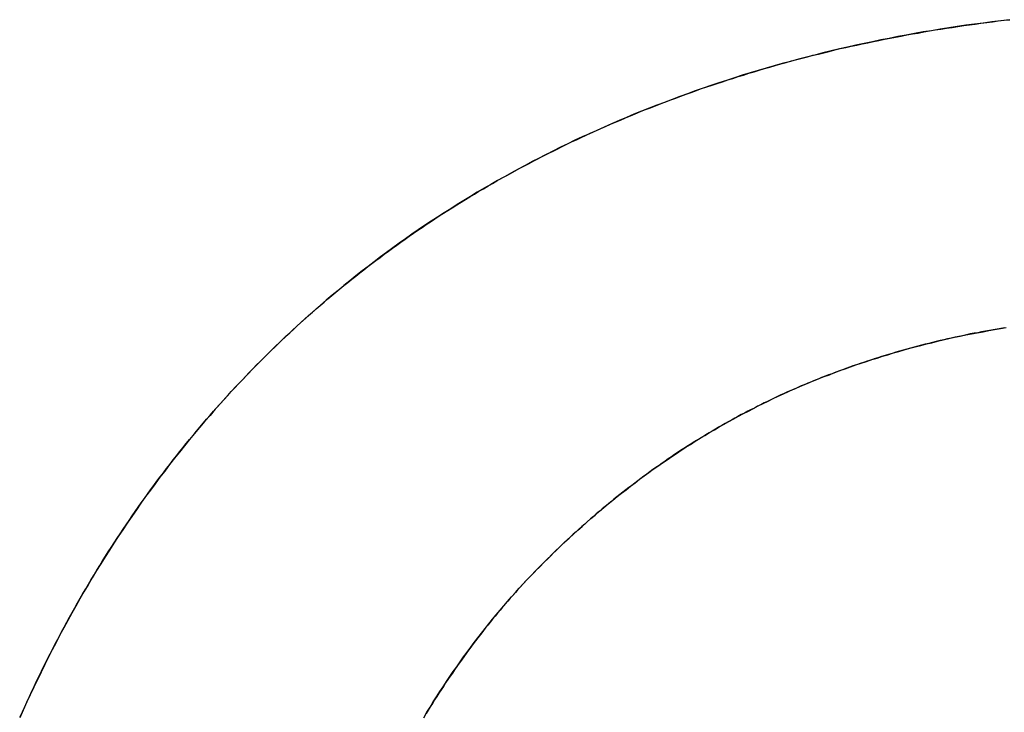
# Model space of a CAD drawing. Extents: x -3.81 to 3.81, y -1.89 to 1.9.
# Tile 112 of 149: x 0.2109 to 0.2493, y 1.2421 to 1.2692. Entities that reach past the tile are written whole.
import ezdxf

# ---------------------------------------------------------------- set-up
doc = ezdxf.new("R2010")
doc.units = 0
doc.layers.get('0').update_dxf_attribs({"linetype": 'CONTINUOUS'})

# ---------------------------------------------------------------- blocks, each defined once
blk = doc.blocks.new('*U1')
for p, q in [((0.220027, 1.255545, 4.21), (0.220027, 1.255545, 4.2098)), ((0.220027, 1.255545, 4.21), (0.220027, 1.255545, 4.2098)), ((0.23057, 1.247145, 4.21), (0.23057, 1.247145, 4.2098)), ((0.23057, 1.247145, 4.21), (0.23057, 1.247145, 4.2098))]:
    blk.add_line(p, q)
for points in [[(0.220027, 1.25554, 4.21), (0.220168, 1.25569, 4.21), (0.220309, 1.25583, 4.21), (0.22045, 1.25597, 4.21), (0.220593, 1.25611, 4.21), (0.220735, 1.25625, 4.21), (0.220879, 1.25639, 4.21), (0.221023, 1.25653, 4.21), (0.221167, 1.25667, 4.21), (0.221313, 1.25681, 4.21), (0.221459, 1.25695, 4.21), (0.221605, 1.25708, 4.21), (0.221752, 1.25722, 4.21), (0.2219, 1.25735, 4.21), (0.222048, 1.25749, 4.21), (0.222197, 1.25762, 4.21), (0.222347, 1.25775, 4.21), (0.222497, 1.25788, 4.21), (0.222648, 1.25801, 4.21), (0.2228, 1.25814, 4.21), (0.222952, 1.25827, 4.21), (0.223105, 1.2584, 4.21), (0.223258, 1.25853, 4.21), (0.223412, 1.25866, 4.21), (0.223566, 1.25879, 4.21), (0.223722, 1.25891, 4.21), (0.223878, 1.25904, 4.21), (0.224034, 1.25916, 4.21), (0.224191, 1.25929, 4.21), (0.224349, 1.25941, 4.21), (0.224507, 1.25953, 4.21), (0.224666, 1.25965, 4.21), (0.224826, 1.25977, 4.21), (0.224986, 1.25989, 4.21), (0.225147, 1.26001, 4.21), (0.225308, 1.26013, 4.21), (0.22547, 1.26025, 4.21), (0.225633, 1.26037, 4.21), (0.225796, 1.26049, 4.21), (0.22596, 1.2606, 4.21), (0.226124, 1.26072, 4.21), (0.226289, 1.26083, 4.21), (0.226455, 1.26095, 4.21), (0.226622, 1.26106, 4.21), (0.226789, 1.26117, 4.21), (0.226956, 1.26128, 4.21), (0.227124, 1.26139, 4.21), (0.227293, 1.26151, 4.21), (0.227463, 1.26161, 4.21), (0.227633, 1.26172, 4.21), (0.227804, 1.26183, 4.21), (0.227975, 1.26194, 4.21), (0.228147, 1.26205, 4.21), (0.228319, 1.26215, 4.21), (0.228493, 1.26226, 4.21), (0.228666, 1.26236, 4.21), (0.228841, 1.26247, 4.21), (0.229016, 1.26257, 4.21), (0.229192, 1.26267, 4.21), (0.229368, 1.26277, 4.21), (0.229545, 1.26288, 4.21), (0.229722, 1.26298, 4.21), (0.229901, 1.26308, 4.21), (0.230079, 1.26317, 4.21), (0.230259, 1.26327, 4.21), (0.230439, 1.26337, 4.21), (0.230619, 1.26347, 4.21), (0.230801, 1.26356, 4.21), (0.230983, 1.26366, 4.21), (0.231165, 1.26375, 4.21), (0.231348, 1.26385, 4.21), (0.231532, 1.26394, 4.21), (0.231716, 1.26403, 4.21), (0.231901, 1.26412, 4.21), (0.232087, 1.26422, 4.21), (0.232273, 1.26431, 4.21), (0.23246, 1.2644, 4.21), (0.232647, 1.26448, 4.21), (0.232836, 1.26457, 4.21), (0.233024, 1.26466, 4.21), (0.233214, 1.26475, 4.21), (0.233404, 1.26483, 4.21), (0.233594, 1.26492, 4.21), (0.233785, 1.265, 4.21), (0.233977, 1.26509, 4.21), (0.23417, 1.26517, 4.21), (0.234363, 1.26525, 4.21), (0.234556, 1.26534, 4.21), (0.234751, 1.26542, 4.21), (0.234945, 1.2655, 4.21), (0.235141, 1.26558, 4.21), (0.235337, 1.26566, 4.21), (0.235534, 1.26573, 4.21), (0.235731, 1.26581, 4.21), (0.235929, 1.26589, 4.21), (0.236128, 1.26596, 4.21), (0.236327, 1.26604, 4.21), (0.236527, 1.26611, 4.21), (0.236727, 1.26619, 4.21), (0.236928, 1.26626, 4.21), (0.237129, 1.26633, 4.21), (0.23733, 1.2664, 4.21), (0.237532, 1.26648, 4.21), (0.237735, 1.26655, 4.21), (0.237937, 1.26661, 4.21), (0.238141, 1.26668, 4.21), (0.238344, 1.26675, 4.21), (0.238549, 1.26682, 4.21), (0.238753, 1.26688, 4.21), (0.238958, 1.26695, 4.21), (0.239164, 1.26701, 4.21), (0.23937, 1.26708, 4.21), (0.239577, 1.26714, 4.21), (0.239783, 1.2672, 4.21), (0.239991, 1.26726, 4.21), (0.240199, 1.26732, 4.21), (0.240407, 1.26738, 4.21), (0.240616, 1.26744, 4.21), (0.240825, 1.2675, 4.21), (0.241034, 1.26756, 4.21), (0.241245, 1.26761, 4.21), (0.241455, 1.26767, 4.21), (0.241666, 1.26772, 4.21), (0.241877, 1.26778, 4.21), (0.242089, 1.26783, 4.21), (0.242302, 1.26788, 4.21), (0.242514, 1.26793, 4.21), (0.242728, 1.26799, 4.21), (0.242941, 1.26804, 4.21), (0.243156, 1.26808, 4.21), (0.24337, 1.26813, 4.21), (0.243585, 1.26818, 4.21), (0.243801, 1.26823, 4.21), (0.244017, 1.26827, 4.21), (0.244233, 1.26832, 4.21), (0.24445, 1.26836, 4.21), (0.244667, 1.26841, 4.21), (0.244885, 1.26845, 4.21), (0.245103, 1.26849, 4.21), (0.245322, 1.26853, 4.21), (0.245541, 1.26858, 4.21), (0.24576, 1.26862, 4.21), (0.24598, 1.26865, 4.21), (0.246201, 1.26869, 4.21), (0.246422, 1.26873, 4.21), (0.246643, 1.26877, 4.21), (0.246865, 1.2688, 4.21), (0.247087, 1.26884, 4.21), (0.24731, 1.26887, 4.21), (0.247533, 1.26891, 4.21), (0.247757, 1.26894, 4.21), (0.247981, 1.26897, 4.21), (0.248205, 1.269, 4.21), (0.24843, 1.26903, 4.21), (0.248656, 1.26906, 4.21), (0.248882, 1.26909, 4.21), (0.249108, 1.26912, 4.21), (0.249335, 1.26915, 4.21), (0.249562, 1.26917, 4.21)], [(0.249542, 1.26917, 4.2098), (0.249201, 1.26913, 4.2098), (0.24886, 1.26909, 4.2098), (0.248521, 1.26904, 4.2098), (0.248182, 1.269, 4.2098), (0.247845, 1.26895, 4.2098), (0.247508, 1.2689, 4.2098), (0.247173, 1.26885, 4.2098), (0.246839, 1.2688, 4.2098), (0.246505, 1.26874, 4.2098), (0.246173, 1.26869, 4.2098), (0.245842, 1.26863, 4.2098), (0.245512, 1.26857, 4.2098), (0.245182, 1.26851, 4.2098), (0.244854, 1.26844, 4.2098), (0.244527, 1.26838, 4.2098), (0.244201, 1.26831, 4.2098), (0.243875, 1.26824, 4.2098), (0.243551, 1.26817, 4.2098), (0.243228, 1.2681, 4.2098), (0.242906, 1.26803, 4.2098), (0.242585, 1.26795, 4.2098), (0.242265, 1.26787, 4.2098), (0.241946, 1.26779, 4.2098), (0.241628, 1.26771, 4.2098), (0.241311, 1.26763, 4.2098), (0.240995, 1.26754, 4.2098), (0.24068, 1.26746, 4.2098), (0.240366, 1.26737, 4.2098), (0.240053, 1.26728, 4.2098), (0.239741, 1.26719, 4.2098), (0.23943, 1.26709, 4.2098), (0.23912, 1.267, 4.2098), (0.238811, 1.2669, 4.2098), (0.238504, 1.2668, 4.2098), (0.238197, 1.2667, 4.2098), (0.237891, 1.2666, 4.2098), (0.237586, 1.26649, 4.2098), (0.237283, 1.26639, 4.2098), (0.23698, 1.26628, 4.2098), (0.236678, 1.26617, 4.2098), (0.236377, 1.26606, 4.2098), (0.236078, 1.26594, 4.2098), (0.23578, 1.26583, 4.2098), (0.235483, 1.26571, 4.2098), (0.235187, 1.2656, 4.2098), (0.234893, 1.26548, 4.2098), (0.234601, 1.26535, 4.2098), (0.234309, 1.26523, 4.2098), (0.234019, 1.26511, 4.2098), (0.233731, 1.26498, 4.2098), (0.233444, 1.26485, 4.2098), (0.233158, 1.26472, 4.2098), (0.232874, 1.26459, 4.2098), (0.232591, 1.26446, 4.2098), (0.23231, 1.26432, 4.2098), (0.23203, 1.26419, 4.2098), (0.231751, 1.26405, 4.2098), (0.231474, 1.26391, 4.2098), (0.231198, 1.26377, 4.2098), (0.230924, 1.26363, 4.2098), (0.230651, 1.26348, 4.2098), (0.230379, 1.26334, 4.2098), (0.230109, 1.26319, 4.2098), (0.22984, 1.26304, 4.2098), (0.229573, 1.26289, 4.2098), (0.229307, 1.26274, 4.2098), (0.229042, 1.26259, 4.2098), (0.228779, 1.26243, 4.2098), (0.228517, 1.26227, 4.2098), (0.228257, 1.26211, 4.2098), (0.227998, 1.26195, 4.2098), (0.22774, 1.26179, 4.2098), (0.227484, 1.26163, 4.2098), (0.227229, 1.26146, 4.2098), (0.226976, 1.2613, 4.2098), (0.226724, 1.26113, 4.2098), (0.226474, 1.26096, 4.2098), (0.226224, 1.26079, 4.2098), (0.225977, 1.26061, 4.2098), (0.22573, 1.26044, 4.2098), (0.225485, 1.26026, 4.2098), (0.225242, 1.26008, 4.2098), (0.225, 1.25991, 4.2098), (0.224759, 1.25972, 4.2098), (0.22452, 1.25954, 4.2098), (0.224282, 1.25936, 4.2098), (0.224045, 1.25917, 4.2098), (0.22381, 1.25898, 4.2098), (0.223576, 1.25879, 4.2098), (0.223344, 1.2586, 4.2098), (0.223113, 1.25841, 4.2098), (0.222883, 1.25822, 4.2098), (0.222655, 1.25802, 4.2098), (0.222429, 1.25782, 4.2098), (0.222203, 1.25762, 4.2098), (0.221979, 1.25742, 4.2098), (0.221757, 1.25722, 4.2098), (0.221536, 1.25702, 4.2098), (0.221316, 1.25681, 4.2098), (0.221098, 1.2566, 4.2098), (0.220881, 1.2564, 4.2098), (0.220666, 1.25619, 4.2098), (0.220451, 1.25597, 4.2098), (0.220239, 1.25576, 4.2098), (0.220027, 1.25554, 4.2098)], [(0.249542, 1.26917, 4.2098), (0.249201, 1.26913, 4.2098), (0.24886, 1.26909, 4.2098), (0.248521, 1.26904, 4.2098), (0.248182, 1.269, 4.2098), (0.247845, 1.26895, 4.2098), (0.247508, 1.2689, 4.2098), (0.247173, 1.26885, 4.2098), (0.246839, 1.2688, 4.2098), (0.246505, 1.26874, 4.2098), (0.246173, 1.26869, 4.2098), (0.245842, 1.26863, 4.2098), (0.245512, 1.26857, 4.2098), (0.245182, 1.26851, 4.2098), (0.244854, 1.26844, 4.2098), (0.244527, 1.26838, 4.2098), (0.244201, 1.26831, 4.2098), (0.243875, 1.26824, 4.2098), (0.243551, 1.26817, 4.2098), (0.243228, 1.2681, 4.2098), (0.242906, 1.26803, 4.2098), (0.242585, 1.26795, 4.2098), (0.242265, 1.26787, 4.2098), (0.241946, 1.26779, 4.2098), (0.241628, 1.26771, 4.2098), (0.241311, 1.26763, 4.2098), (0.240995, 1.26754, 4.2098), (0.24068, 1.26746, 4.2098), (0.240366, 1.26737, 4.2098), (0.240053, 1.26728, 4.2098), (0.239741, 1.26719, 4.2098), (0.23943, 1.26709, 4.2098), (0.23912, 1.267, 4.2098), (0.238811, 1.2669, 4.2098), (0.238504, 1.2668, 4.2098), (0.238197, 1.2667, 4.2098), (0.237891, 1.2666, 4.2098), (0.237586, 1.26649, 4.2098), (0.237283, 1.26639, 4.2098), (0.23698, 1.26628, 4.2098), (0.236678, 1.26617, 4.2098), (0.236377, 1.26606, 4.2098), (0.236078, 1.26594, 4.2098), (0.23578, 1.26583, 4.2098), (0.235483, 1.26571, 4.2098), (0.235187, 1.2656, 4.2098), (0.234893, 1.26548, 4.2098), (0.234601, 1.26535, 4.2098), (0.234309, 1.26523, 4.2098), (0.234019, 1.26511, 4.2098), (0.233731, 1.26498, 4.2098), (0.233444, 1.26485, 4.2098), (0.233158, 1.26472, 4.2098), (0.232874, 1.26459, 4.2098), (0.232591, 1.26446, 4.2098), (0.23231, 1.26432, 4.2098), (0.23203, 1.26419, 4.2098), (0.231751, 1.26405, 4.2098), (0.231474, 1.26391, 4.2098), (0.231198, 1.26377, 4.2098), (0.230924, 1.26363, 4.2098), (0.230651, 1.26348, 4.2098), (0.230379, 1.26334, 4.2098), (0.230109, 1.26319, 4.2098), (0.22984, 1.26304, 4.2098), (0.229573, 1.26289, 4.2098), (0.229307, 1.26274, 4.2098), (0.229042, 1.26259, 4.2098), (0.228779, 1.26243, 4.2098), (0.228517, 1.26227, 4.2098), (0.228257, 1.26211, 4.2098), (0.227998, 1.26195, 4.2098), (0.22774, 1.26179, 4.2098), (0.227484, 1.26163, 4.2098), (0.227229, 1.26146, 4.2098), (0.226976, 1.2613, 4.2098), (0.226724, 1.26113, 4.2098), (0.226474, 1.26096, 4.2098), (0.226224, 1.26079, 4.2098), (0.225977, 1.26061, 4.2098), (0.22573, 1.26044, 4.2098), (0.225485, 1.26026, 4.2098), (0.225242, 1.26008, 4.2098), (0.225, 1.25991, 4.2098), (0.224759, 1.25972, 4.2098), (0.22452, 1.25954, 4.2098), (0.224282, 1.25936, 4.2098), (0.224045, 1.25917, 4.2098), (0.22381, 1.25898, 4.2098), (0.223576, 1.25879, 4.2098), (0.223344, 1.2586, 4.2098), (0.223113, 1.25841, 4.2098), (0.222883, 1.25822, 4.2098), (0.222655, 1.25802, 4.2098), (0.222429, 1.25782, 4.2098), (0.222203, 1.25762, 4.2098), (0.221979, 1.25742, 4.2098), (0.221757, 1.25722, 4.2098), (0.221536, 1.25702, 4.2098), (0.221316, 1.25681, 4.2098), (0.221098, 1.2566, 4.2098), (0.220881, 1.2564, 4.2098), (0.220666, 1.25619, 4.2098), (0.220451, 1.25597, 4.2098), (0.220239, 1.25576, 4.2098), (0.220027, 1.25554, 4.2098)], [(0.220027, 1.25554, 4.21), (0.220168, 1.25569, 4.21), (0.220309, 1.25583, 4.21), (0.22045, 1.25597, 4.21), (0.220593, 1.25611, 4.21), (0.220735, 1.25625, 4.21), (0.220879, 1.25639, 4.21), (0.221023, 1.25653, 4.21), (0.221167, 1.25667, 4.21), (0.221313, 1.25681, 4.21), (0.221459, 1.25695, 4.21), (0.221605, 1.25708, 4.21), (0.221752, 1.25722, 4.21), (0.2219, 1.25735, 4.21), (0.222048, 1.25749, 4.21), (0.222197, 1.25762, 4.21), (0.222347, 1.25775, 4.21), (0.222497, 1.25788, 4.21), (0.222648, 1.25801, 4.21), (0.2228, 1.25814, 4.21), (0.222952, 1.25827, 4.21), (0.223105, 1.2584, 4.21), (0.223258, 1.25853, 4.21), (0.223412, 1.25866, 4.21), (0.223566, 1.25879, 4.21), (0.223722, 1.25891, 4.21), (0.223878, 1.25904, 4.21), (0.224034, 1.25916, 4.21), (0.224191, 1.25929, 4.21), (0.224349, 1.25941, 4.21), (0.224507, 1.25953, 4.21), (0.224666, 1.25965, 4.21), (0.224826, 1.25977, 4.21), (0.224986, 1.25989, 4.21), (0.225147, 1.26001, 4.21), (0.225308, 1.26013, 4.21), (0.22547, 1.26025, 4.21), (0.225633, 1.26037, 4.21), (0.225796, 1.26049, 4.21), (0.22596, 1.2606, 4.21), (0.226124, 1.26072, 4.21), (0.226289, 1.26083, 4.21), (0.226455, 1.26095, 4.21), (0.226622, 1.26106, 4.21), (0.226789, 1.26117, 4.21), (0.226956, 1.26128, 4.21), (0.227124, 1.26139, 4.21), (0.227293, 1.26151, 4.21), (0.227463, 1.26161, 4.21), (0.227633, 1.26172, 4.21), (0.227804, 1.26183, 4.21), (0.227975, 1.26194, 4.21), (0.228147, 1.26205, 4.21), (0.228319, 1.26215, 4.21), (0.228493, 1.26226, 4.21), (0.228666, 1.26236, 4.21), (0.228841, 1.26247, 4.21), (0.229016, 1.26257, 4.21), (0.229192, 1.26267, 4.21), (0.229368, 1.26277, 4.21), (0.229545, 1.26288, 4.21), (0.229722, 1.26298, 4.21), (0.229901, 1.26308, 4.21), (0.230079, 1.26317, 4.21), (0.230259, 1.26327, 4.21), (0.230439, 1.26337, 4.21), (0.230619, 1.26347, 4.21), (0.230801, 1.26356, 4.21), (0.230983, 1.26366, 4.21), (0.231165, 1.26375, 4.21), (0.231348, 1.26385, 4.21), (0.231532, 1.26394, 4.21), (0.231716, 1.26403, 4.21), (0.231901, 1.26412, 4.21), (0.232087, 1.26422, 4.21), (0.232273, 1.26431, 4.21), (0.23246, 1.2644, 4.21), (0.232647, 1.26448, 4.21), (0.232836, 1.26457, 4.21), (0.233024, 1.26466, 4.21), (0.233214, 1.26475, 4.21), (0.233404, 1.26483, 4.21), (0.233594, 1.26492, 4.21), (0.233785, 1.265, 4.21), (0.233977, 1.26509, 4.21), (0.23417, 1.26517, 4.21), (0.234363, 1.26525, 4.21), (0.234556, 1.26534, 4.21), (0.234751, 1.26542, 4.21), (0.234945, 1.2655, 4.21), (0.235141, 1.26558, 4.21), (0.235337, 1.26566, 4.21), (0.235534, 1.26573, 4.21), (0.235731, 1.26581, 4.21), (0.235929, 1.26589, 4.21), (0.236128, 1.26596, 4.21), (0.236327, 1.26604, 4.21), (0.236527, 1.26611, 4.21), (0.236727, 1.26619, 4.21), (0.236928, 1.26626, 4.21), (0.237129, 1.26633, 4.21), (0.23733, 1.2664, 4.21), (0.237532, 1.26648, 4.21), (0.237735, 1.26655, 4.21), (0.237937, 1.26661, 4.21), (0.238141, 1.26668, 4.21), (0.238344, 1.26675, 4.21), (0.238549, 1.26682, 4.21), (0.238753, 1.26688, 4.21), (0.238958, 1.26695, 4.21), (0.239164, 1.26701, 4.21), (0.23937, 1.26708, 4.21), (0.239577, 1.26714, 4.21), (0.239783, 1.2672, 4.21), (0.239991, 1.26726, 4.21), (0.240199, 1.26732, 4.21), (0.240407, 1.26738, 4.21), (0.240616, 1.26744, 4.21), (0.240825, 1.2675, 4.21), (0.241034, 1.26756, 4.21), (0.241245, 1.26761, 4.21), (0.241455, 1.26767, 4.21), (0.241666, 1.26772, 4.21), (0.241877, 1.26778, 4.21), (0.242089, 1.26783, 4.21), (0.242302, 1.26788, 4.21), (0.242514, 1.26793, 4.21), (0.242728, 1.26799, 4.21), (0.242941, 1.26804, 4.21), (0.243156, 1.26808, 4.21), (0.24337, 1.26813, 4.21), (0.243585, 1.26818, 4.21), (0.243801, 1.26823, 4.21), (0.244017, 1.26827, 4.21), (0.244233, 1.26832, 4.21), (0.24445, 1.26836, 4.21), (0.244667, 1.26841, 4.21), (0.244885, 1.26845, 4.21), (0.245103, 1.26849, 4.21), (0.245322, 1.26853, 4.21), (0.245541, 1.26858, 4.21), (0.24576, 1.26862, 4.21), (0.24598, 1.26865, 4.21), (0.246201, 1.26869, 4.21), (0.246422, 1.26873, 4.21), (0.246643, 1.26877, 4.21), (0.246865, 1.2688, 4.21), (0.247087, 1.26884, 4.21), (0.24731, 1.26887, 4.21), (0.247533, 1.26891, 4.21), (0.247757, 1.26894, 4.21), (0.247981, 1.26897, 4.21), (0.248205, 1.269, 4.21), (0.24843, 1.26903, 4.21), (0.248656, 1.26906, 4.21), (0.248882, 1.26909, 4.21), (0.249108, 1.26912, 4.21), (0.249335, 1.26915, 4.21), (0.249562, 1.26917, 4.21)], [(0.249362, 1.25714, 4.21), (0.24921, 1.25712, 4.21), (0.249059, 1.25709, 4.21), (0.248908, 1.25706, 4.21), (0.248758, 1.25704, 4.21), (0.248608, 1.25701, 4.21), (0.248458, 1.25698, 4.21), (0.248309, 1.25695, 4.21), (0.24816, 1.25693, 4.21), (0.248011, 1.2569, 4.21), (0.247863, 1.25687, 4.21), (0.247715, 1.25683, 4.21), (0.247567, 1.2568, 4.21), (0.24742, 1.25677, 4.21), (0.247273, 1.25674, 4.21), (0.247126, 1.25671, 4.21), (0.24698, 1.25667, 4.21), (0.246834, 1.25664, 4.21), (0.246688, 1.2566, 4.21), (0.246543, 1.25657, 4.21), (0.246398, 1.25653, 4.21), (0.246254, 1.2565, 4.21), (0.24611, 1.25646, 4.21), (0.245966, 1.25642, 4.21), (0.245822, 1.25638, 4.21), (0.245679, 1.25635, 4.21), (0.245536, 1.25631, 4.21), (0.245394, 1.25627, 4.21), (0.245252, 1.25623, 4.21), (0.24511, 1.25619, 4.21), (0.244969, 1.25614, 4.21), (0.244828, 1.2561, 4.21), (0.244687, 1.25606, 4.21), (0.244547, 1.25602, 4.21), (0.244407, 1.25597, 4.21), (0.244267, 1.25593, 4.21), (0.244128, 1.25588, 4.21), (0.243989, 1.25584, 4.21), (0.24385, 1.25579, 4.21), (0.243712, 1.25575, 4.21), (0.243574, 1.2557, 4.21), (0.243437, 1.25565, 4.21), (0.243299, 1.2556, 4.21), (0.243162, 1.25555, 4.21), (0.243026, 1.2555, 4.21), (0.24289, 1.25545, 4.21), (0.242754, 1.2554, 4.21), (0.242619, 1.25535, 4.21), (0.242483, 1.2553, 4.21), (0.242349, 1.25525, 4.21), (0.242214, 1.2552, 4.21), (0.24208, 1.25514, 4.21), (0.241946, 1.25509, 4.21), (0.241813, 1.25503, 4.21), (0.24168, 1.25498, 4.21), (0.241547, 1.25492, 4.21), (0.241414, 1.25487, 4.21), (0.241282, 1.25481, 4.21), (0.24115, 1.25475, 4.21), (0.241018, 1.25469, 4.21), (0.240887, 1.25464, 4.21), (0.240756, 1.25458, 4.21), (0.240625, 1.25452, 4.21), (0.240495, 1.25446, 4.21), (0.240364, 1.25439, 4.21), (0.240234, 1.25433, 4.21), (0.240105, 1.25427, 4.21), (0.239975, 1.25421, 4.21), (0.239846, 1.25414, 4.21), (0.239717, 1.25408, 4.21), (0.239589, 1.25401, 4.21), (0.239461, 1.25395, 4.21), (0.239333, 1.25388, 4.21), (0.239205, 1.25381, 4.21), (0.239078, 1.25375, 4.21), (0.238951, 1.25368, 4.21), (0.238824, 1.25361, 4.21), (0.238698, 1.25354, 4.21), (0.238572, 1.25347, 4.21), (0.238446, 1.2534, 4.21), (0.23832, 1.25333, 4.21), (0.238195, 1.25326, 4.21), (0.23807, 1.25319, 4.21), (0.237945, 1.25311, 4.21), (0.237821, 1.25304, 4.21), (0.237697, 1.25296, 4.21), (0.237573, 1.25289, 4.21), (0.237449, 1.25281, 4.21), (0.237326, 1.25274, 4.21), (0.237203, 1.25266, 4.21), (0.23708, 1.25258, 4.21), (0.236958, 1.25251, 4.21), (0.236836, 1.25243, 4.21), (0.236714, 1.25235, 4.21), (0.236593, 1.25227, 4.21), (0.236471, 1.25219, 4.21), (0.236351, 1.25211, 4.21), (0.23623, 1.25202, 4.21), (0.23611, 1.25194, 4.21), (0.23599, 1.25186, 4.21), (0.23587, 1.25177, 4.21), (0.23575, 1.25169, 4.21), (0.235631, 1.25161, 4.21), (0.235512, 1.25152, 4.21), (0.235394, 1.25143, 4.21), (0.235275, 1.25135, 4.21), (0.235157, 1.25126, 4.21), (0.23504, 1.25117, 4.21), (0.234922, 1.25108, 4.21), (0.234805, 1.25099, 4.21), (0.234688, 1.2509, 4.21), (0.234572, 1.25081, 4.21), (0.234456, 1.25072, 4.21), (0.23434, 1.25063, 4.21), (0.234224, 1.25054, 4.21), (0.234109, 1.25045, 4.21), (0.233994, 1.25035, 4.21), (0.233879, 1.25026, 4.21), (0.233764, 1.25016, 4.21), (0.23365, 1.25007, 4.21), (0.233536, 1.24997, 4.21), (0.233422, 1.24988, 4.21), (0.233309, 1.24978, 4.21), (0.233196, 1.24968, 4.21), (0.233083, 1.24958, 4.21), (0.232971, 1.24948, 4.21), (0.232859, 1.24938, 4.21), (0.232747, 1.24928, 4.21), (0.232635, 1.24918, 4.21), (0.232524, 1.24908, 4.21), (0.232413, 1.24898, 4.21), (0.232302, 1.24887, 4.21), (0.232192, 1.24877, 4.21), (0.232082, 1.24867, 4.21), (0.231972, 1.24856, 4.21), (0.231862, 1.24846, 4.21), (0.231753, 1.24835, 4.21), (0.231644, 1.24824, 4.21), (0.231535, 1.24814, 4.21), (0.231427, 1.24803, 4.21), (0.231319, 1.24792, 4.21), (0.231211, 1.24781, 4.21), (0.231104, 1.2477, 4.21), (0.230996, 1.24759, 4.21), (0.230889, 1.24748, 4.21), (0.230783, 1.24737, 4.21), (0.230676, 1.24726, 4.21), (0.23057, 1.24714, 4.21)], [(0.23057, 1.24714, 4.2098), (0.23073, 1.24731, 4.2098), (0.23089, 1.24748, 4.2098), (0.231051, 1.24765, 4.2098), (0.231213, 1.24781, 4.2098), (0.231375, 1.24798, 4.2098), (0.231538, 1.24814, 4.2098), (0.231701, 1.2483, 4.2098), (0.231866, 1.24846, 4.2098), (0.232031, 1.24862, 4.2098), (0.232196, 1.24878, 4.2098), (0.232362, 1.24893, 4.2098), (0.232529, 1.24908, 4.2098), (0.232697, 1.24924, 4.2098), (0.232865, 1.24939, 4.2098), (0.233034, 1.24954, 4.2098), (0.233203, 1.24969, 4.2098), (0.233373, 1.24983, 4.2098), (0.233544, 1.24998, 4.2098), (0.233716, 1.25012, 4.2098), (0.233888, 1.25027, 4.2098), (0.234061, 1.25041, 4.2098), (0.234234, 1.25055, 4.2098), (0.234408, 1.25069, 4.2098), (0.234583, 1.25082, 4.2098), (0.234758, 1.25096, 4.2098), (0.234934, 1.25109, 4.2098), (0.235111, 1.25123, 4.2098), (0.235288, 1.25136, 4.2098), (0.235467, 1.25149, 4.2098), (0.235645, 1.25162, 4.2098), (0.235825, 1.25174, 4.2098), (0.236005, 1.25187, 4.2098), (0.236185, 1.25199, 4.2098), (0.236367, 1.25212, 4.2098), (0.236549, 1.25224, 4.2098), (0.236731, 1.25236, 4.2098), (0.236915, 1.25248, 4.2098), (0.237099, 1.25259, 4.2098), (0.237283, 1.25271, 4.2098), (0.237469, 1.25283, 4.2098), (0.237655, 1.25294, 4.2098), (0.237841, 1.25305, 4.2098), (0.238029, 1.25316, 4.2098), (0.238217, 1.25327, 4.2098), (0.238405, 1.25338, 4.2098), (0.238594, 1.25348, 4.2098), (0.238784, 1.25359, 4.2098), (0.238975, 1.25369, 4.2098), (0.239166, 1.25379, 4.2098), (0.239358, 1.25389, 4.2098), (0.239551, 1.25399, 4.2098), (0.239744, 1.25409, 4.2098), (0.239938, 1.25419, 4.2098), (0.240132, 1.25428, 4.2098), (0.240327, 1.25438, 4.2098), (0.240523, 1.25447, 4.2098), (0.24072, 1.25456, 4.2098), (0.240917, 1.25465, 4.2098), (0.241115, 1.25474, 4.2098), (0.241313, 1.25482, 4.2098), (0.241512, 1.25491, 4.2098), (0.241712, 1.25499, 4.2098), (0.241913, 1.25508, 4.2098), (0.242114, 1.25516, 4.2098), (0.242316, 1.25524, 4.2098), (0.242518, 1.25531, 4.2098), (0.242722, 1.25539, 4.2098), (0.242926, 1.25547, 4.2098), (0.243131, 1.25554, 4.2098), (0.243337, 1.25562, 4.2098), (0.243544, 1.25569, 4.2098), (0.243751, 1.25576, 4.2098), (0.243959, 1.25583, 4.2098), (0.244168, 1.2559, 4.2098), (0.244378, 1.25596, 4.2098), (0.244589, 1.25603, 4.2098), (0.2448, 1.25609, 4.2098), (0.245012, 1.25616, 4.2098), (0.245225, 1.25622, 4.2098), (0.245439, 1.25628, 4.2098), (0.245653, 1.25634, 4.2098), (0.245869, 1.2564, 4.2098), (0.246085, 1.25645, 4.2098), (0.246302, 1.25651, 4.2098), (0.246519, 1.25656, 4.2098), (0.246738, 1.25662, 4.2098), (0.246957, 1.25667, 4.2098), (0.247177, 1.25672, 4.2098), (0.247398, 1.25677, 4.2098), (0.247619, 1.25681, 4.2098), (0.247842, 1.25686, 4.2098), (0.248065, 1.25691, 4.2098), (0.248289, 1.25695, 4.2098), (0.248513, 1.25699, 4.2098), (0.248739, 1.25703, 4.2098), (0.248965, 1.25707, 4.2098), (0.249192, 1.25711, 4.2098), (0.24942, 1.25715, 4.2098)], [(0.23057, 1.24714, 4.2098), (0.23073, 1.24731, 4.2098), (0.23089, 1.24748, 4.2098), (0.231051, 1.24765, 4.2098), (0.231213, 1.24781, 4.2098), (0.231375, 1.24798, 4.2098), (0.231538, 1.24814, 4.2098), (0.231701, 1.2483, 4.2098), (0.231866, 1.24846, 4.2098), (0.232031, 1.24862, 4.2098), (0.232196, 1.24878, 4.2098), (0.232362, 1.24893, 4.2098), (0.232529, 1.24908, 4.2098), (0.232697, 1.24924, 4.2098), (0.232865, 1.24939, 4.2098), (0.233034, 1.24954, 4.2098), (0.233203, 1.24969, 4.2098), (0.233373, 1.24983, 4.2098), (0.233544, 1.24998, 4.2098), (0.233716, 1.25012, 4.2098), (0.233888, 1.25027, 4.2098), (0.234061, 1.25041, 4.2098), (0.234234, 1.25055, 4.2098), (0.234408, 1.25069, 4.2098), (0.234583, 1.25082, 4.2098), (0.234758, 1.25096, 4.2098), (0.234934, 1.25109, 4.2098), (0.235111, 1.25123, 4.2098), (0.235288, 1.25136, 4.2098), (0.235467, 1.25149, 4.2098), (0.235645, 1.25162, 4.2098), (0.235825, 1.25174, 4.2098), (0.236005, 1.25187, 4.2098), (0.236185, 1.25199, 4.2098), (0.236367, 1.25212, 4.2098), (0.236549, 1.25224, 4.2098), (0.236731, 1.25236, 4.2098), (0.236915, 1.25248, 4.2098), (0.237099, 1.25259, 4.2098), (0.237283, 1.25271, 4.2098), (0.237469, 1.25283, 4.2098), (0.237655, 1.25294, 4.2098), (0.237841, 1.25305, 4.2098), (0.238029, 1.25316, 4.2098), (0.238217, 1.25327, 4.2098), (0.238405, 1.25338, 4.2098), (0.238594, 1.25348, 4.2098), (0.238784, 1.25359, 4.2098), (0.238975, 1.25369, 4.2098), (0.239166, 1.25379, 4.2098), (0.239358, 1.25389, 4.2098), (0.239551, 1.25399, 4.2098), (0.239744, 1.25409, 4.2098), (0.239938, 1.25419, 4.2098), (0.240132, 1.25428, 4.2098), (0.240327, 1.25438, 4.2098), (0.240523, 1.25447, 4.2098), (0.24072, 1.25456, 4.2098), (0.240917, 1.25465, 4.2098), (0.241115, 1.25474, 4.2098), (0.241313, 1.25482, 4.2098), (0.241512, 1.25491, 4.2098), (0.241712, 1.25499, 4.2098), (0.241913, 1.25508, 4.2098), (0.242114, 1.25516, 4.2098), (0.242316, 1.25524, 4.2098), (0.242518, 1.25531, 4.2098), (0.242722, 1.25539, 4.2098), (0.242926, 1.25547, 4.2098), (0.243131, 1.25554, 4.2098), (0.243337, 1.25562, 4.2098), (0.243544, 1.25569, 4.2098), (0.243751, 1.25576, 4.2098), (0.243959, 1.25583, 4.2098), (0.244168, 1.2559, 4.2098), (0.244378, 1.25596, 4.2098), (0.244589, 1.25603, 4.2098), (0.2448, 1.25609, 4.2098), (0.245012, 1.25616, 4.2098), (0.245225, 1.25622, 4.2098), (0.245439, 1.25628, 4.2098), (0.245653, 1.25634, 4.2098), (0.245869, 1.2564, 4.2098), (0.246085, 1.25645, 4.2098), (0.246302, 1.25651, 4.2098), (0.246519, 1.25656, 4.2098), (0.246738, 1.25662, 4.2098), (0.246957, 1.25667, 4.2098), (0.247177, 1.25672, 4.2098), (0.247398, 1.25677, 4.2098), (0.247619, 1.25681, 4.2098), (0.247842, 1.25686, 4.2098), (0.248065, 1.25691, 4.2098), (0.248289, 1.25695, 4.2098), (0.248513, 1.25699, 4.2098), (0.248739, 1.25703, 4.2098), (0.248965, 1.25707, 4.2098), (0.249192, 1.25711, 4.2098), (0.24942, 1.25715, 4.2098)], [(0.249362, 1.25714, 4.21), (0.24921, 1.25712, 4.21), (0.249059, 1.25709, 4.21), (0.248908, 1.25706, 4.21), (0.248758, 1.25704, 4.21), (0.248608, 1.25701, 4.21), (0.248458, 1.25698, 4.21), (0.248309, 1.25695, 4.21), (0.24816, 1.25693, 4.21), (0.248011, 1.2569, 4.21), (0.247863, 1.25687, 4.21), (0.247715, 1.25683, 4.21), (0.247567, 1.2568, 4.21), (0.24742, 1.25677, 4.21), (0.247273, 1.25674, 4.21), (0.247126, 1.25671, 4.21), (0.24698, 1.25667, 4.21), (0.246834, 1.25664, 4.21), (0.246688, 1.2566, 4.21), (0.246543, 1.25657, 4.21), (0.246398, 1.25653, 4.21), (0.246254, 1.2565, 4.21), (0.24611, 1.25646, 4.21), (0.245966, 1.25642, 4.21), (0.245822, 1.25638, 4.21), (0.245679, 1.25635, 4.21), (0.245536, 1.25631, 4.21), (0.245394, 1.25627, 4.21), (0.245252, 1.25623, 4.21), (0.24511, 1.25619, 4.21), (0.244969, 1.25614, 4.21), (0.244828, 1.2561, 4.21), (0.244687, 1.25606, 4.21), (0.244547, 1.25602, 4.21), (0.244407, 1.25597, 4.21), (0.244267, 1.25593, 4.21), (0.244128, 1.25588, 4.21), (0.243989, 1.25584, 4.21), (0.24385, 1.25579, 4.21), (0.243712, 1.25575, 4.21), (0.243574, 1.2557, 4.21), (0.243437, 1.25565, 4.21), (0.243299, 1.2556, 4.21), (0.243162, 1.25555, 4.21), (0.243026, 1.2555, 4.21), (0.24289, 1.25545, 4.21), (0.242754, 1.2554, 4.21), (0.242619, 1.25535, 4.21), (0.242483, 1.2553, 4.21), (0.242349, 1.25525, 4.21), (0.242214, 1.2552, 4.21), (0.24208, 1.25514, 4.21), (0.241946, 1.25509, 4.21), (0.241813, 1.25503, 4.21), (0.24168, 1.25498, 4.21), (0.241547, 1.25492, 4.21), (0.241414, 1.25487, 4.21), (0.241282, 1.25481, 4.21), (0.24115, 1.25475, 4.21), (0.241018, 1.25469, 4.21), (0.240887, 1.25464, 4.21), (0.240756, 1.25458, 4.21), (0.240625, 1.25452, 4.21), (0.240495, 1.25446, 4.21), (0.240364, 1.25439, 4.21), (0.240234, 1.25433, 4.21), (0.240105, 1.25427, 4.21), (0.239975, 1.25421, 4.21), (0.239846, 1.25414, 4.21), (0.239717, 1.25408, 4.21), (0.239589, 1.25401, 4.21), (0.239461, 1.25395, 4.21), (0.239333, 1.25388, 4.21), (0.239205, 1.25381, 4.21), (0.239078, 1.25375, 4.21), (0.238951, 1.25368, 4.21), (0.238824, 1.25361, 4.21), (0.238698, 1.25354, 4.21), (0.238572, 1.25347, 4.21), (0.238446, 1.2534, 4.21), (0.23832, 1.25333, 4.21), (0.238195, 1.25326, 4.21), (0.23807, 1.25319, 4.21), (0.237945, 1.25311, 4.21), (0.237821, 1.25304, 4.21), (0.237697, 1.25296, 4.21), (0.237573, 1.25289, 4.21), (0.237449, 1.25281, 4.21), (0.237326, 1.25274, 4.21), (0.237203, 1.25266, 4.21), (0.23708, 1.25258, 4.21), (0.236958, 1.25251, 4.21), (0.236836, 1.25243, 4.21), (0.236714, 1.25235, 4.21), (0.236593, 1.25227, 4.21), (0.236471, 1.25219, 4.21), (0.236351, 1.25211, 4.21), (0.23623, 1.25202, 4.21), (0.23611, 1.25194, 4.21), (0.23599, 1.25186, 4.21), (0.23587, 1.25177, 4.21), (0.23575, 1.25169, 4.21), (0.235631, 1.25161, 4.21), (0.235512, 1.25152, 4.21), (0.235394, 1.25143, 4.21), (0.235275, 1.25135, 4.21), (0.235157, 1.25126, 4.21), (0.23504, 1.25117, 4.21), (0.234922, 1.25108, 4.21), (0.234805, 1.25099, 4.21), (0.234688, 1.2509, 4.21), (0.234572, 1.25081, 4.21), (0.234456, 1.25072, 4.21), (0.23434, 1.25063, 4.21), (0.234224, 1.25054, 4.21), (0.234109, 1.25045, 4.21), (0.233994, 1.25035, 4.21), (0.233879, 1.25026, 4.21), (0.233764, 1.25016, 4.21), (0.23365, 1.25007, 4.21), (0.233536, 1.24997, 4.21), (0.233422, 1.24988, 4.21), (0.233309, 1.24978, 4.21), (0.233196, 1.24968, 4.21), (0.233083, 1.24958, 4.21), (0.232971, 1.24948, 4.21), (0.232859, 1.24938, 4.21), (0.232747, 1.24928, 4.21), (0.232635, 1.24918, 4.21), (0.232524, 1.24908, 4.21), (0.232413, 1.24898, 4.21), (0.232302, 1.24887, 4.21), (0.232192, 1.24877, 4.21), (0.232082, 1.24867, 4.21), (0.231972, 1.24856, 4.21), (0.231862, 1.24846, 4.21), (0.231753, 1.24835, 4.21), (0.231644, 1.24824, 4.21), (0.231535, 1.24814, 4.21), (0.231427, 1.24803, 4.21), (0.231319, 1.24792, 4.21), (0.231211, 1.24781, 4.21), (0.231104, 1.2477, 4.21), (0.230996, 1.24759, 4.21), (0.230889, 1.24748, 4.21), (0.230783, 1.24737, 4.21), (0.230676, 1.24726, 4.21), (0.23057, 1.24714, 4.21)], [(0.210942, 1.24195, 4.21), (0.211032, 1.24215, 4.21), (0.211122, 1.24235, 4.21), (0.211213, 1.24255, 4.21), (0.211305, 1.24275, 4.21), (0.211397, 1.24295, 4.21), (0.211491, 1.24314, 4.21), (0.211584, 1.24334, 4.21), (0.211679, 1.24354, 4.21), (0.211774, 1.24373, 4.21), (0.21187, 1.24393, 4.21), (0.211967, 1.24412, 4.21), (0.212064, 1.24432, 4.21), (0.212162, 1.24451, 4.21), (0.212261, 1.2447, 4.21), (0.212361, 1.24489, 4.21), (0.212461, 1.24508, 4.21), (0.212561, 1.24527, 4.21), (0.212663, 1.24546, 4.21), (0.212765, 1.24565, 4.21), (0.212868, 1.24584, 4.21), (0.212972, 1.24602, 4.21), (0.213076, 1.24621, 4.21), (0.213181, 1.2464, 4.21), (0.213287, 1.24658, 4.21), (0.213393, 1.24677, 4.21), (0.2135, 1.24695, 4.21), (0.213608, 1.24713, 4.21), (0.213717, 1.24732, 4.21), (0.213826, 1.2475, 4.21), (0.213936, 1.24768, 4.21), (0.214046, 1.24786, 4.21), (0.214157, 1.24804, 4.21), (0.214269, 1.24822, 4.21), (0.214382, 1.24839, 4.21), (0.214495, 1.24857, 4.21), (0.214609, 1.24875, 4.21), (0.214724, 1.24893, 4.21), (0.21484, 1.2491, 4.21), (0.214956, 1.24928, 4.21), (0.215073, 1.24945, 4.21), (0.21519, 1.24962, 4.21), (0.215308, 1.2498, 4.21), (0.215427, 1.24997, 4.21), (0.215547, 1.25014, 4.21), (0.215667, 1.25031, 4.21), (0.215788, 1.25048, 4.21), (0.21591, 1.25065, 4.21), (0.216032, 1.25082, 4.21), (0.216155, 1.25098, 4.21), (0.216279, 1.25115, 4.21), (0.216404, 1.25132, 4.21), (0.216529, 1.25148, 4.21), (0.216655, 1.25165, 4.21), (0.216781, 1.25181, 4.21), (0.216909, 1.25198, 4.21), (0.217036, 1.25214, 4.21), (0.217165, 1.2523, 4.21), (0.217294, 1.25246, 4.21), (0.217425, 1.25262, 4.21), (0.217555, 1.25278, 4.21), (0.217687, 1.25294, 4.21), (0.217819, 1.2531, 4.21), (0.217952, 1.25326, 4.21), (0.218085, 1.25342, 4.21), (0.218219, 1.25357, 4.21), (0.218354, 1.25373, 4.21), (0.21849, 1.25388, 4.21), (0.218626, 1.25404, 4.21), (0.218763, 1.25419, 4.21), (0.218901, 1.25434, 4.21), (0.219039, 1.2545, 4.21), (0.219178, 1.25465, 4.21), (0.219318, 1.2548, 4.21), (0.219459, 1.25495, 4.21), (0.2196, 1.2551, 4.21), (0.219742, 1.25525, 4.21), (0.219884, 1.2554, 4.21), (0.220027, 1.25554, 4.21)], [(0.220027, 1.25554, 4.2098), (0.219812, 1.25532, 4.2098), (0.219599, 1.2551, 4.2098), (0.219387, 1.25487, 4.2098), (0.219176, 1.25465, 4.2098), (0.218967, 1.25442, 4.2098), (0.21876, 1.25419, 4.2098), (0.218554, 1.25396, 4.2098), (0.21835, 1.25372, 4.2098), (0.218147, 1.25349, 4.2098), (0.217946, 1.25325, 4.2098), (0.217747, 1.25301, 4.2098), (0.217549, 1.25278, 4.2098), (0.217353, 1.25253, 4.2098), (0.217158, 1.25229, 4.2098), (0.216965, 1.25205, 4.2098), (0.216773, 1.2518, 4.2098), (0.216583, 1.25155, 4.2098), (0.216395, 1.25131, 4.2098), (0.216208, 1.25105, 4.2098), (0.216023, 1.2508, 4.2098), (0.215839, 1.25055, 4.2098), (0.215657, 1.25029, 4.2098), (0.215476, 1.25004, 4.2098), (0.215297, 1.24978, 4.2098), (0.21512, 1.24952, 4.2098), (0.214944, 1.24926, 4.2098), (0.21477, 1.24899, 4.2098), (0.214597, 1.24873, 4.2098), (0.214426, 1.24846, 4.2098), (0.214256, 1.2482, 4.2098), (0.214088, 1.24793, 4.2098), (0.213922, 1.24766, 4.2098), (0.213757, 1.24738, 4.2098), (0.213594, 1.24711, 4.2098), (0.213432, 1.24683, 4.2098), (0.213272, 1.24656, 4.2098), (0.213113, 1.24628, 4.2098), (0.212956, 1.246, 4.2098), (0.212801, 1.24571, 4.2098), (0.212647, 1.24543, 4.2098), (0.212495, 1.24515, 4.2098), (0.212344, 1.24486, 4.2098), (0.212195, 1.24457, 4.2098), (0.212047, 1.24428, 4.2098), (0.211901, 1.24399, 4.2098), (0.211757, 1.2437, 4.2098), (0.211614, 1.2434, 4.2098), (0.211473, 1.24311, 4.2098), (0.211333, 1.24281, 4.2098), (0.211195, 1.24251, 4.2098), (0.211059, 1.24221, 4.2098), (0.210924, 1.24191, 4.2098)], [(0.220027, 1.25554, 4.2098), (0.219812, 1.25532, 4.2098), (0.219599, 1.2551, 4.2098), (0.219387, 1.25487, 4.2098), (0.219176, 1.25465, 4.2098), (0.218967, 1.25442, 4.2098), (0.21876, 1.25419, 4.2098), (0.218554, 1.25396, 4.2098), (0.21835, 1.25372, 4.2098), (0.218147, 1.25349, 4.2098), (0.217946, 1.25325, 4.2098), (0.217747, 1.25301, 4.2098), (0.217549, 1.25278, 4.2098), (0.217353, 1.25253, 4.2098), (0.217158, 1.25229, 4.2098), (0.216965, 1.25205, 4.2098), (0.216773, 1.2518, 4.2098), (0.216583, 1.25155, 4.2098), (0.216395, 1.25131, 4.2098), (0.216208, 1.25105, 4.2098), (0.216023, 1.2508, 4.2098), (0.215839, 1.25055, 4.2098), (0.215657, 1.25029, 4.2098), (0.215476, 1.25004, 4.2098), (0.215297, 1.24978, 4.2098), (0.21512, 1.24952, 4.2098), (0.214944, 1.24926, 4.2098), (0.21477, 1.24899, 4.2098), (0.214597, 1.24873, 4.2098), (0.214426, 1.24846, 4.2098), (0.214256, 1.2482, 4.2098), (0.214088, 1.24793, 4.2098), (0.213922, 1.24766, 4.2098), (0.213757, 1.24738, 4.2098), (0.213594, 1.24711, 4.2098), (0.213432, 1.24683, 4.2098), (0.213272, 1.24656, 4.2098), (0.213113, 1.24628, 4.2098), (0.212956, 1.246, 4.2098), (0.212801, 1.24571, 4.2098), (0.212647, 1.24543, 4.2098), (0.212495, 1.24515, 4.2098), (0.212344, 1.24486, 4.2098), (0.212195, 1.24457, 4.2098), (0.212047, 1.24428, 4.2098), (0.211901, 1.24399, 4.2098), (0.211757, 1.2437, 4.2098), (0.211614, 1.2434, 4.2098), (0.211473, 1.24311, 4.2098), (0.211333, 1.24281, 4.2098), (0.211195, 1.24251, 4.2098), (0.211059, 1.24221, 4.2098), (0.210924, 1.24191, 4.2098)], [(0.210942, 1.24195, 4.21), (0.211032, 1.24215, 4.21), (0.211122, 1.24235, 4.21), (0.211213, 1.24255, 4.21), (0.211305, 1.24275, 4.21), (0.211397, 1.24295, 4.21), (0.211491, 1.24314, 4.21), (0.211584, 1.24334, 4.21), (0.211679, 1.24354, 4.21), (0.211774, 1.24373, 4.21), (0.21187, 1.24393, 4.21), (0.211967, 1.24412, 4.21), (0.212064, 1.24432, 4.21), (0.212162, 1.24451, 4.21), (0.212261, 1.2447, 4.21), (0.212361, 1.24489, 4.21), (0.212461, 1.24508, 4.21), (0.212561, 1.24527, 4.21), (0.212663, 1.24546, 4.21), (0.212765, 1.24565, 4.21), (0.212868, 1.24584, 4.21), (0.212972, 1.24602, 4.21), (0.213076, 1.24621, 4.21), (0.213181, 1.2464, 4.21), (0.213287, 1.24658, 4.21), (0.213393, 1.24677, 4.21), (0.2135, 1.24695, 4.21), (0.213608, 1.24713, 4.21), (0.213717, 1.24732, 4.21), (0.213826, 1.2475, 4.21), (0.213936, 1.24768, 4.21), (0.214046, 1.24786, 4.21), (0.214157, 1.24804, 4.21), (0.214269, 1.24822, 4.21), (0.214382, 1.24839, 4.21), (0.214495, 1.24857, 4.21), (0.214609, 1.24875, 4.21), (0.214724, 1.24893, 4.21), (0.21484, 1.2491, 4.21), (0.214956, 1.24928, 4.21), (0.215073, 1.24945, 4.21), (0.21519, 1.24962, 4.21), (0.215308, 1.2498, 4.21), (0.215427, 1.24997, 4.21), (0.215547, 1.25014, 4.21), (0.215667, 1.25031, 4.21), (0.215788, 1.25048, 4.21), (0.21591, 1.25065, 4.21), (0.216032, 1.25082, 4.21), (0.216155, 1.25098, 4.21), (0.216279, 1.25115, 4.21), (0.216404, 1.25132, 4.21), (0.216529, 1.25148, 4.21), (0.216655, 1.25165, 4.21), (0.216781, 1.25181, 4.21), (0.216909, 1.25198, 4.21), (0.217036, 1.25214, 4.21), (0.217165, 1.2523, 4.21), (0.217294, 1.25246, 4.21), (0.217425, 1.25262, 4.21), (0.217555, 1.25278, 4.21), (0.217687, 1.25294, 4.21), (0.217819, 1.2531, 4.21), (0.217952, 1.25326, 4.21), (0.218085, 1.25342, 4.21), (0.218219, 1.25357, 4.21), (0.218354, 1.25373, 4.21), (0.21849, 1.25388, 4.21), (0.218626, 1.25404, 4.21), (0.218763, 1.25419, 4.21), (0.218901, 1.25434, 4.21), (0.219039, 1.2545, 4.21), (0.219178, 1.25465, 4.21), (0.219318, 1.2548, 4.21), (0.219459, 1.25495, 4.21), (0.2196, 1.2551, 4.21), (0.219742, 1.25525, 4.21), (0.219884, 1.2554, 4.21), (0.220027, 1.25554, 4.21)], [(0.23057, 1.24714, 4.21), (0.230468, 1.24703, 4.21), (0.230367, 1.24692, 4.21), (0.230266, 1.24681, 4.21), (0.230165, 1.24669, 4.21), (0.230065, 1.24658, 4.21), (0.229965, 1.24647, 4.21), (0.229866, 1.24635, 4.21), (0.229767, 1.24624, 4.21), (0.229669, 1.24612, 4.21), (0.229571, 1.246, 4.21), (0.229474, 1.24588, 4.21), (0.229377, 1.24577, 4.21), (0.229281, 1.24565, 4.21), (0.229185, 1.24553, 4.21), (0.229089, 1.24541, 4.21), (0.228995, 1.24529, 4.21), (0.2289, 1.24517, 4.21), (0.228806, 1.24504, 4.21), (0.228713, 1.24492, 4.21), (0.22862, 1.2448, 4.21), (0.228527, 1.24467, 4.21), (0.228435, 1.24455, 4.21), (0.228344, 1.24443, 4.21), (0.228253, 1.2443, 4.21), (0.228162, 1.24417, 4.21), (0.228072, 1.24405, 4.21), (0.227982, 1.24392, 4.21), (0.227893, 1.24379, 4.21), (0.227805, 1.24366, 4.21), (0.227716, 1.24354, 4.21), (0.227629, 1.24341, 4.21), (0.227542, 1.24328, 4.21), (0.227455, 1.24314, 4.21), (0.227369, 1.24301, 4.21), (0.227283, 1.24288, 4.21), (0.227197, 1.24275, 4.21), (0.227113, 1.24262, 4.21), (0.227028, 1.24248, 4.21), (0.226944, 1.24235, 4.21), (0.226861, 1.24221, 4.21), (0.226778, 1.24208, 4.21)], [(0.226687, 1.24192, 4.2098), (0.226811, 1.24213, 4.2098), (0.226936, 1.24233, 4.2098), (0.227062, 1.24254, 4.2098), (0.227189, 1.24274, 4.2098), (0.227318, 1.24294, 4.2098), (0.227447, 1.24313, 4.2098), (0.227578, 1.24333, 4.2098), (0.22771, 1.24353, 4.2098), (0.227842, 1.24372, 4.2098), (0.227976, 1.24391, 4.2098), (0.228111, 1.2441, 4.2098), (0.228247, 1.24429, 4.2098), (0.228384, 1.24448, 4.2098), (0.228522, 1.24467, 4.2098), (0.228661, 1.24485, 4.2098), (0.228802, 1.24504, 4.2098), (0.228943, 1.24522, 4.2098), (0.229086, 1.2454, 4.2098), (0.229229, 1.24558, 4.2098), (0.229374, 1.24576, 4.2098), (0.22952, 1.24594, 4.2098), (0.229667, 1.24612, 4.2098), (0.229814, 1.24629, 4.2098), (0.229963, 1.24646, 4.2098), (0.230114, 1.24664, 4.2098), (0.230265, 1.24681, 4.2098), (0.230417, 1.24698, 4.2098), (0.23057, 1.24714, 4.2098)], [(0.226687, 1.24192, 4.2098), (0.226811, 1.24213, 4.2098), (0.226936, 1.24233, 4.2098), (0.227062, 1.24254, 4.2098), (0.227189, 1.24274, 4.2098), (0.227318, 1.24294, 4.2098), (0.227447, 1.24313, 4.2098), (0.227578, 1.24333, 4.2098), (0.22771, 1.24353, 4.2098), (0.227842, 1.24372, 4.2098), (0.227976, 1.24391, 4.2098), (0.228111, 1.2441, 4.2098), (0.228247, 1.24429, 4.2098), (0.228384, 1.24448, 4.2098), (0.228522, 1.24467, 4.2098), (0.228661, 1.24485, 4.2098), (0.228802, 1.24504, 4.2098), (0.228943, 1.24522, 4.2098), (0.229086, 1.2454, 4.2098), (0.229229, 1.24558, 4.2098), (0.229374, 1.24576, 4.2098), (0.22952, 1.24594, 4.2098), (0.229667, 1.24612, 4.2098), (0.229814, 1.24629, 4.2098), (0.229963, 1.24646, 4.2098), (0.230114, 1.24664, 4.2098), (0.230265, 1.24681, 4.2098), (0.230417, 1.24698, 4.2098), (0.23057, 1.24714, 4.2098)], [(0.23057, 1.24714, 4.21), (0.230468, 1.24703, 4.21), (0.230367, 1.24692, 4.21), (0.230266, 1.24681, 4.21), (0.230165, 1.24669, 4.21), (0.230065, 1.24658, 4.21), (0.229965, 1.24647, 4.21), (0.229866, 1.24635, 4.21), (0.229767, 1.24624, 4.21), (0.229669, 1.24612, 4.21), (0.229571, 1.246, 4.21), (0.229474, 1.24588, 4.21), (0.229377, 1.24577, 4.21), (0.229281, 1.24565, 4.21), (0.229185, 1.24553, 4.21), (0.229089, 1.24541, 4.21), (0.228995, 1.24529, 4.21), (0.2289, 1.24517, 4.21), (0.228806, 1.24504, 4.21), (0.228713, 1.24492, 4.21), (0.22862, 1.2448, 4.21), (0.228527, 1.24467, 4.21), (0.228435, 1.24455, 4.21), (0.228344, 1.24443, 4.21), (0.228253, 1.2443, 4.21), (0.228162, 1.24417, 4.21), (0.228072, 1.24405, 4.21), (0.227982, 1.24392, 4.21), (0.227893, 1.24379, 4.21), (0.227805, 1.24366, 4.21), (0.227716, 1.24354, 4.21), (0.227629, 1.24341, 4.21), (0.227542, 1.24328, 4.21), (0.227455, 1.24314, 4.21), (0.227369, 1.24301, 4.21), (0.227283, 1.24288, 4.21), (0.227197, 1.24275, 4.21), (0.227113, 1.24262, 4.21), (0.227028, 1.24248, 4.21), (0.226944, 1.24235, 4.21), (0.226861, 1.24221, 4.21), (0.226778, 1.24208, 4.21)]]:
    blk.add_polyline3d(points)

msp = doc.modelspace()

# ---------------------------------------------------------------- block references
msp.add_blockref('*U1', (0, 0))

doc.saveas('drawing.dxf')
